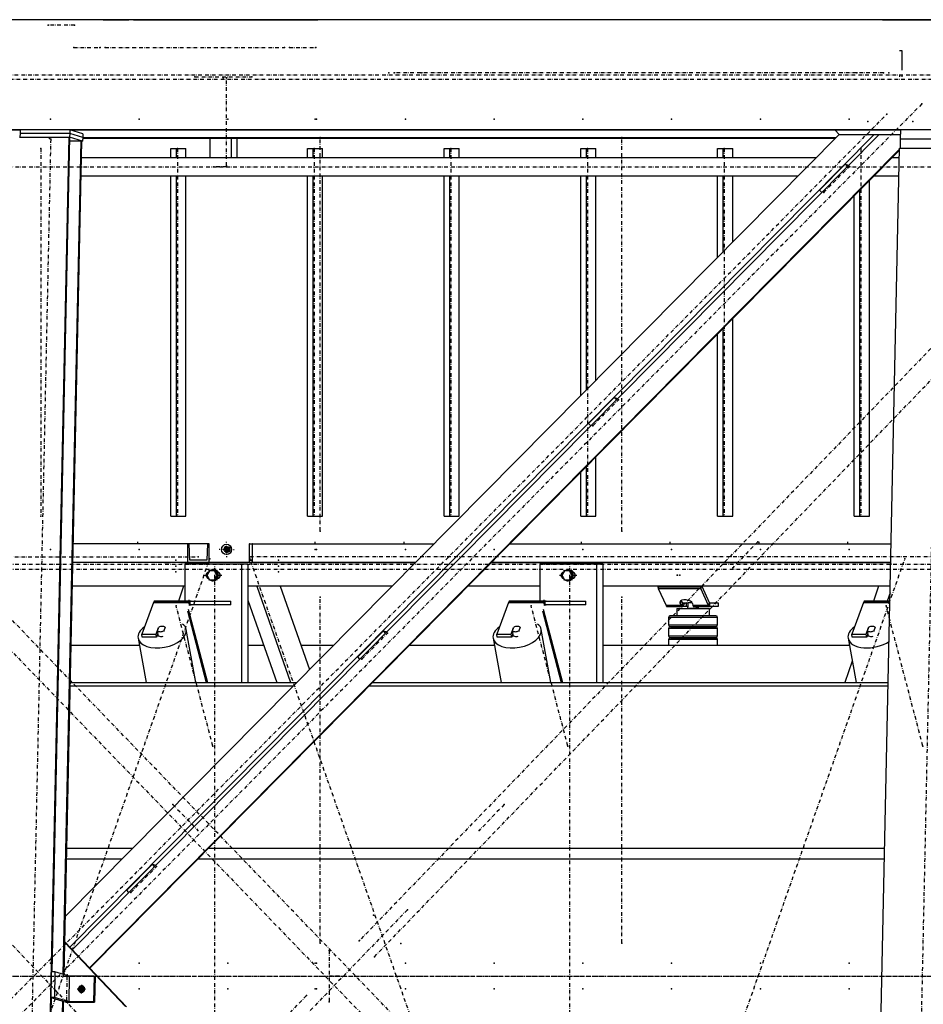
# Model space of a CAD drawing. Header units: millimetres. Extents: x 5305 to 84145, y 9066 to 76599.
# Tile 134 of 158: x 60741 to 63197, y 15626 to 18303. Entities that reach past the tile are written whole.
import ezdxf

# ---------------------------------------------------------------- set-up
doc = ezdxf.new("R2010")
doc.units = ezdxf.units.MM
doc.linetypes.add('DASHDOT', pattern=[8.5, 4, -2, 0.5, -2])
doc.linetypes.add('STRICHPUNKT2', pattern=[18.5, 10, -4, 0.5, -4])
for name, color, linetype in [('01', 1, 'Continuous'), ('Kante-Höft', 7, 'Continuous'), ('Mitte-Höft', 1, 'Continuous')]:
    doc.layers.add(name, color=color, linetype=linetype)

# ---------------------------------------------------------------- blocks, each defined once
blk = doc.blocks.new('Stahlbau DS')
at = {"layer": 'Kante-Höft'}
for p, q in [((57381.4, 2600.3), (45878.4, 2600.3)), ((51267.1, 2600.3), (49663.4, 2600.3)), ((51267.1, 2600.3), (49731.5, 2600.3)), ((51421.5, 2600.3), (51267.1, 2600.3)), ((51421.5, 2600.3), (51349.2, 2600.3)), ((51349.2, 2600.3), (51349.2, 2600.3)), ((51421.5, 2600.3), (51490.5, 2600.3)), ((51503.6, 2600.3), (51490.5, 2600.3)), ((51503.6, 2600.3), (51503.6, 2600.3)), ((51503.6, 2600.3), (51991.3, 2600.3)), ((51850, 2600.3), (51850, 2600.3)), ((51850, 2600.3), (52004.4, 2600.3)), ((51991.3, 2600.3), (51991.3, 2600.3)), ((52076.5, 2600.3), (52004.4, 2600.3)), ((53539.4, 2600.3), (52004.4, 2600.3)), ((52004.4, 2600.3), (52004.4, 2600.3)), ((52076.5, 2600.3), (52076.5, 2600.3)), ((53539.4, 2600.3), (52076.5, 2600.3)), ((53539.4, 2600.3), (53539.4, 2600.3)), ((53539.4, 2600.3), (53828.9, 2600.3)), ((53828.9, 2600.3), (53612, 2600.3)), ((53593.4, 2515.8), (53586.2, 2515.8)), ((53593.4, 2463.3), (53593.4, 2515.8)), ((53586.2, 2448.3), (53586.2, 2445.4)), ((53593.4, 2445.4), (53593.4, 2448.3)), ((57375, 2301.3), (45872, 2301.3)), ((51195.3, 2300.1), (48939.5, 2300.1)), ((51193.6, 2281.3), (51328.7, 2281.3)), ((51195.1, 2290.9), (51194.9, 2281.3)), ((51195.3, 2300.9), (51195.1, 2290.9)), ((51330.2, 2290.9), (51195.1, 2290.9)), ((51330.2, 2290.9), (51195.1, 2290.9)), ((51330.4, 2300.9), (51195.3, 2300.9)), ((51231.7, -2257.2), (51328.7, 2281.3)), ((51282.4, 12.1), (51330.9, 2280.6)), ((53421.5, 2288.5), (51318.4, 163.3)), ((51328.7, 2281.3), (51330.9, 2280.6)), ((51330.2, 2290.9), (51330, 2280.9)), ((51365.3, 2269.9), (51330, 2280.9)), ((51330.4, 2300.9), (51330.2, 2290.9)), ((51365.5, 2279.9), (51330.2, 2290.9)), ((51365.5, 2279.9), (51330.2, 2290.9)), ((51365.7, 2289.9), (51330.4, 2300.9)), ((53515.9, 2287.4), (51330.7, 79.2)), ((53588.6, 2300.1), (51332.8, 2300.1)), ((53529.5, 2287.4), (51337.4, 72.2)), ((51338.7, 2298.3), (51338.7, 2300.1)), ((51365.5, 2279.9), (51365.3, 2269.9)), ((51365.7, 2289.9), (51365.5, 2279.9)), ((53411.9, 2278.8), (51365.5, 2278.8)), ((53410.8, 2277.7), (51365.5, 2277.7)), ((51710.8, 2277.7), (51710.8, 2224.4)), ((51768.7, 2277.7), (51768.7, 2224.4)), ((51784.4, 2277.7), (51784.4, 2224.4)), ((53410.6, 2300.1), (53421.9, 2288.2)), ((53424.5, 2287.4), (53421.9, 2288.2)), ((53421.9, 2288.2), (53588.3, 2288.2)), ((53588.3, 2287.4), (53424.5, 2287.4)), ((53588, 2275.9), (53587.5, 2251.4)), ((53588.6, 2300.9), (53588, 2275.9)), ((53761.7, 2275.9), (53588, 2275.9)), ((53761.7, 2275.9), (53588, 2275.9)), ((53762.3, 2300.9), (53588.6, 2300.9)), ((51312.8, 4.9), (51361.2, 2271.2)), ((51315, 4.2), (51363.5, 2270.5)), ((51330.7, 2271.2), (51361.2, 2271.2)), ((51361.2, 2271.2), (51363.5, 2270.5)), ((51363.4, 2269.9), (51365.3, 2269.9)), ((51605.2, 2224.4), (51605.2, 2250.3)), ((51605.2, 2250.3), (51620.1, 2250.3)), ((51620.1, 2224.4), (51620.1, 2250.3)), ((51620.1, 2250.3), (51646.1, 2250.3)), ((51646.1, 2224.4), (51646.1, 2250.3)), ((51976.7, 2224.4), (51976.7, 2250.3)), ((51976.7, 2250.3), (51991.6, 2250.3)), ((51991.6, 2224.4), (51991.6, 2250.3)), ((51991.6, 2250.3), (52017.7, 2250.3)), ((52017.7, 2224.4), (52017.7, 2250.3)), ((52348.3, 2224.4), (52348.3, 2250.3)), ((52348.3, 2250.3), (52363.2, 2250.3)), ((52363.2, 2224.4), (52363.2, 2250.3)), ((52363.2, 2250.3), (52389.2, 2250.3)), ((52389.2, 2224.4), (52389.2, 2250.3)), ((52719.8, 2224.4), (52719.8, 2250.3)), ((52719.8, 2250.3), (52734.7, 2250.3)), ((52734.7, 2224.4), (52734.7, 2250.3)), ((52734.7, 2250.3), (52760.7, 2250.3)), ((52760.7, 2224.4), (52760.7, 2250.3)), ((53091.3, 2224.4), (53091.3, 2250.3)), ((53091.3, 2250.3), (53106.2, 2250.3)), ((53106.2, 2224.4), (53106.2, 2250.3)), ((53106.2, 2250.3), (53132.3, 2250.3)), ((53132.3, 2224.4), (53132.3, 2250.3)), ((53490.5, -2227.3), (53586.2, 2251.4)), ((53586.2, 2251.4), (53759.9, 2251.4)), ((53358.1, 2224.4), (51362.5, 2224.4)), ((53586.1, 2248), (51384.1, 22.8)), ((53586.1, 2245.5), (51385.3, 21.6)), ((53585.6, 2224.4), (53565.2, 2224.4)), ((53438.3, 2207.2), (53368.5, 2136.7)), ((53438.3, 2207.2), (53447.4, 2204.4)), ((53444.1, 2201), (53438.3, 2207.2)), ((51361.4, 2176.1), (53310.3, 2176.1)), ((51605.2, 1250.3), (51605.2, 2176.1)), ((51620.1, 1250.3), (51620.1, 2176.1)), ((51646.1, 1250.3), (51646.1, 2176.1)), ((51976.7, 1250.3), (51976.7, 2176.1)), ((51991.6, 1250.3), (51991.6, 2176.1)), ((52017.7, 1250.3), (52017.7, 2176.1)), ((52348.3, 1250.3), (52348.3, 2176.1)), ((52363.2, 1250.3), (52363.2, 2176.1)), ((52389.2, 1250.3), (52389.2, 2176.1)), ((52719.8, 1579.4), (52719.8, 2176.1)), ((52734.7, 1594.5), (52734.7, 2176.1)), ((52760.7, 1620.8), (52760.7, 2176.1)), ((53091.3, 1954.9), (53091.3, 2176.1)), ((53106.2, 1969.9), (53106.2, 2176.1)), ((53132.3, 1996.2), (53132.3, 2176.1)), ((53517.4, 2176.1), (53584.6, 2176.1)), ((53503.8, 1250.3), (53503.8, 2162.4)), ((53374.4, 2130.6), (53368.5, 2136.7)), ((53462.8, 1250.3), (53462.8, 2121)), ((53477.8, 1250.3), (53477.8, 2136.1)), ((53132.3, 1250.3), (53132.3, 1786.9)), ((53091.3, 1250.3), (53091.3, 1745.6)), ((53106.2, 1250.3), (53106.2, 1760.6)), ((52810.6, 1572.9), (52740.8, 1502.4)), ((52810.6, 1572.9), (52819.7, 1570.1)), ((52816.4, 1566.7), (52810.6, 1572.9)), ((52746.7, 1496.3), (52740.8, 1502.4)), ((52760.7, 1250.3), (52760.7, 1411.5)), ((52719.8, 1250.3), (52719.8, 1370.1)), ((52734.7, 1250.3), (52734.7, 1385.2)), ((51605.2, 1250.3), (51620.1, 1250.3)), ((51620.1, 1250.3), (51646.1, 1250.3)), ((51976.7, 1250.3), (51991.6, 1250.3)), ((51991.6, 1250.3), (52017.7, 1250.3)), ((52348.3, 1250.3), (52363.2, 1250.3)), ((52363.2, 1250.3), (52389.2, 1250.3)), ((52719.8, 1250.3), (52734.7, 1250.3)), ((52734.7, 1250.3), (52760.7, 1250.3)), ((53091.3, 1250.3), (53106.2, 1250.3)), ((53106.2, 1250.3), (53132.3, 1250.3)), ((53462.8, 1250.3), (53477.8, 1250.3)), ((53477.8, 1250.3), (53503.8, 1250.3)), ((51650.7, 1175), (51340, 1175)), ((51650.7, 1175), (51340, 1175)), ((51650.7, 1175), (51650.7, 1125)), ((51655, 1175), (51650.7, 1175)), ((51704.6, 1175), (51655, 1175)), ((51657.1, 1131), (51655, 1175)), ((51704.6, 1175), (51702.6, 1131)), ((51709, 1175), (51704.6, 1175)), ((51709, 1125), (51709, 1175)), ((51756.2, 1160.3), (51745.2, 1160.3)), ((51747.5, 1160.3), (51764.9, 1160.3)), ((51756.2, 1160.3), (51753.9, 1169.3)), ((51756.2, 1160.3), (51753.9, 1151.3)), ((51754, 1160.3), (51764.3, 1160.3)), ((51754, 1160.3), (51764.3, 1160.3)), ((51756, 1160.3), (51764.3, 1160.3)), ((51756.2, 1151.3), (51756.2, 1169.3)), ((51756.2, 1160.3), (51762.6, 1160.3)), ((51761.2, 1154.6), (51761.2, 1165.9)), ((51761.5, 1154.8), (51761.5, 1165.7)), ((51818, 1175), (51818, 1125)), ((51818.7, 1175), (51818, 1175)), ((51819, 1131), (51818.7, 1175)), ((51818.7, 1175), (51826.5, 1175)), ((51826.5, 1175), (51826.2, 1131)), ((51827.2, 1175), (51826.5, 1175)), ((51827.2, 1175), (52319.6, 1175)), ((51827.2, 1125), (51827.2, 1175)), ((51827.2, 1175), (52319.6, 1175)), ((52526.7, 1175), (53563.2, 1175)), ((52526.7, 1175), (53563.2, 1175)), ((52270.1, 1125), (51339, 1125)), ((51650.7, 1125), (51339, 1125)), ((51603.6, 1125), (51585.6, 1125)), ((51585.6, 1125), (51603.6, 1125)), ((51586.6, 1125), (51602.6, 1125)), ((51587.8, 1125), (51587.8, 1125)), ((51587.8, 1125), (51601.3, 1125)), ((51601.3, 1125), (51601.3, 1125)), ((51652.3, 1125), (51634.3, 1125)), ((51634.3, 1125), (51652.3, 1125)), ((51635.3, 1125), (51651.3, 1125)), ((51636.5, 1125), (51636.5, 1125)), ((51636.5, 1125), (51650.1, 1125)), ((51650.1, 1125), (51650.1, 1125)), ((51650.7, 1125), (51709, 1125)), ((51702.6, 1131), (51657.1, 1131)), ((51702.6, 1131), (51657.1, 1131)), ((51818, 1125), (51827.2, 1125)), ((51826.2, 1131), (51819, 1131)), ((51819, 1131), (51826.2, 1131)), ((51827.2, 1125), (52270.1, 1125)), ((51876.4, 1125), (51858.4, 1125)), ((51858.4, 1125), (51876.4, 1125)), ((51858.4, 1125), (51858.4, 1125)), ((51859.4, 1125), (51859.4, 1125)), ((51859.4, 1125), (51875.4, 1125)), ((51860.6, 1125), (51860.6, 1125)), ((51860.6, 1125), (51874.2, 1125)), ((51874.2, 1125), (51874.2, 1125)), ((51875.4, 1125), (51875.4, 1125)), ((51876.4, 1125), (51876.4, 1125)), ((51936.1, 1125), (51918.1, 1125)), ((51918.1, 1125), (51936.1, 1125)), ((51918.1, 1125), (51918.1, 1125)), ((51919.1, 1125), (51919.1, 1125)), ((51919.1, 1125), (51935.1, 1125)), ((51920.4, 1125), (51920.4, 1125)), ((51920.4, 1125), (51933.9, 1125)), ((51933.9, 1125), (51933.9, 1125)), ((51935.1, 1125), (51935.1, 1125)), ((51936.1, 1125), (51936.1, 1125)), ((53562.1, 1125), (52477.2, 1125)), ((52477.2, 1125), (53562.1, 1125)), ((51797.3, 1120), (51642.9, 1120)), ((51642.9, 1120), (51642.9, 1020)), ((51668.8, 1120), (51658.2, 1120)), ((51710, 1102), (51703.3, 1090)), ((51723.4, 1102), (51710, 1102)), ((51720.1, 1105), (51719.3, 1105)), ((51726, 1102), (51723.4, 1102)), ((51730.1, 1090), (51723.4, 1102)), ((51732.7, 1090), (51726, 1102)), ((51734.7, 1098), (51732.3, 1098)), ((51797.3, 1120), (51797.3, 798.7)), ((51814.3, 1120), (51797.3, 1120)), ((51814.3, 1120), (51814.3, 798.7)), ((52762.3, 1120), (52607.9, 1120)), ((52607.9, 1120), (52607.9, 1020)), ((52633.8, 1120), (52623.2, 1120)), ((52675, 1102), (52668.3, 1090)), ((52688.4, 1102), (52675, 1102)), ((52685.1, 1105), (52684.3, 1105)), ((52691, 1102), (52688.4, 1102)), ((52695.1, 1090), (52688.4, 1102)), ((52697.7, 1090), (52691, 1102)), ((52699.7, 1098), (52697.3, 1098)), ((52762.3, 1120), (52762.3, 798.7)), ((52779.3, 1120), (52762.3, 1120)), ((52779.3, 1120), (52779.3, 798.7)), ((51703.3, 1090), (51710, 1078)), ((51710, 1078), (51723.4, 1078)), ((51719.3, 1075), (51720.1, 1075)), ((51723.4, 1078), (51730.1, 1090)), ((51726, 1078), (51723.4, 1078)), ((51726, 1078), (51732.7, 1090)), ((51732.7, 1090), (51730.1, 1090)), ((51732.3, 1082), (51734.7, 1082)), ((52668.3, 1090), (52675, 1078)), ((52675, 1078), (52688.4, 1078)), ((52684.3, 1075), (52685.1, 1075)), ((52688.4, 1078), (52695.1, 1090)), ((52691, 1078), (52688.4, 1078)), ((52691, 1078), (52697.7, 1090)), ((52697.7, 1090), (52695.1, 1090)), ((52697.3, 1082), (52699.7, 1082)), ((51642.9, 1060), (51337.6, 1060)), ((51639.7, 1060), (51337.6, 1060)), ((51639.7, 1060), (51625.7, 1020)), ((52205.8, 1060), (51814.3, 1060)), ((51838.9, 1060), (51930.7, 798.7)), ((51902.7, 1060), (51982.1, 834)), ((52205.8, 1060), (51902.7, 1060)), ((52607.9, 1060), (52412.9, 1060)), ((52607.9, 1060), (52412.9, 1060)), ((53560.7, 1060), (52779.3, 1060)), ((53528.9, 1060), (52779.3, 1060)), ((53044.8, 1057.4), (52929, 1057.4)), ((52930.1, 1054.2), (53045.9, 1054.2)), ((52930.1, 1054.2), (53045.9, 1054.2)), ((52930.1, 1054.2), (52930.1, 1054.2)), ((52930.1, 1054.2), (52951.2, 1007.7)), ((53045.9, 1054.2), (53046.7, 1060)), ((53046.7, 1060), (53045.9, 1054.2)), ((53067, 1007.7), (53045.9, 1054.2)), ((53048.5, 1060), (53068.3, 1016.3)), ((53528.9, 1060), (53514.8, 1020)), ((51558.9, 1017.9), (51655.4, 1017.9)), ((51559.6, 1019.1), (51656.1, 1019.1)), ((51560.4, 1019.8), (51656.9, 1019.8)), ((51657.7, 1020), (51561.2, 1020)), ((51657.7, 1020), (51561.2, 1020)), ((51660.5, 1020), (51648.5, 1020)), ((51657.7, 1010), (51657.7, 1020)), ((51657.7, 1010), (51657.7, 1020)), ((51657.7, 1020), (51768.3, 1020)), ((51768.3, 1010), (51768.3, 1020)), ((51814.3, 1022.3), (51892.8, 798.7)), ((52523.9, 1017.9), (52620.4, 1017.9)), ((52524.6, 1019.1), (52621.1, 1019.1)), ((52525.4, 1019.8), (52621.9, 1019.8)), ((52622.7, 1020), (52526.2, 1020)), ((52622.7, 1020), (52526.2, 1020)), ((52526.2, 1020), (52526.2, 1020)), ((52625.6, 1020), (52613.6, 1020)), ((52622.7, 1010), (52622.7, 1020)), ((52622.7, 1010), (52622.7, 1020)), ((52622.7, 1020), (52733.4, 1020)), ((52733.4, 1010), (52733.4, 1020)), ((52991, 1020.6), (52989.9, 1013.2)), ((52991.8, 1021.1), (52995.4, 1016.3)), ((53488.9, 1017.9), (53559.8, 1017.9)), ((53489.6, 1019.1), (53559.9, 1019.1)), ((53490.4, 1019.8), (53559.9, 1019.8)), ((53559.9, 1020), (53491.2, 1020)), ((53559.9, 1020), (53491.2, 1020)), ((53560.3, 1041.8), (53552.7, 1020)), ((51558.2, 1016.4), (51526, 930.3)), ((51558.2, 1016.4), (51654.7, 1016.4)), ((51558.2, 1016.4), (51654.7, 1016.4)), ((51650.4, 992.9), (51701.4, 798.7)), ((51652.2, 997.5), (51704.3, 798.7)), ((51656.2, 1008.2), (51654.7, 1016.4)), ((51768.3, 1010), (51657.7, 1010)), ((51657.7, 1010), (51657.7, 1010)), ((51657.7, 1010), (51660.5, 1010)), ((52523.2, 1016.4), (52491, 930.3)), ((52523.2, 1016.4), (52619.7, 1016.4)), ((52523.2, 1016.4), (52619.7, 1016.4)), ((52615.5, 992.9), (52666.4, 798.7)), ((52617.2, 997.5), (52669.3, 798.7)), ((52621.2, 1008.2), (52619.7, 1016.4)), ((52733.4, 1010), (52622.7, 1010)), ((52622.7, 1010), (52625.6, 1010)), ((52994.1, 1007.7), (52951.2, 1007.7)), ((52994.1, 1007.7), (52951.2, 1007.7)), ((52995, 1006.5), (52951.8, 1006.5)), ((52995.9, 1005.7), (52952.5, 1005.7)), ((52996.3, 1005.2), (52953.1, 1005.2)), ((52953.8, 1005), (52997.2, 1005)), ((52953.8, 1005), (52996.3, 1005)), ((52953.8, 1005), (52953.8, 1005)), ((52980.2, 1000), (53069.2, 1000)), ((52980.2, 1000), (52980.2, 980)), ((52994.1, 1007.7), (52989.9, 1013.2)), ((52995.4, 1016.3), (52994.1, 1007.7)), ((52995.4, 1016.3), (52994.1, 1007.7)), ((52995.4, 1016.3), (52995, 1006.5)), ((52996, 1015.8), (52995, 1006.5)), ((52995.9, 1005.7), (52996, 1015.8)), ((52995.9, 1005.7), (52996.3, 1012.3)), ((52996.3, 1015), (53005.7, 1015)), ((52996.3, 1005), (52996.3, 1015)), ((53005.7, 1005), (52996.3, 1005)), ((52996.5, 1015), (52996.5, 1015.3)), ((52997.2, 1015), (52997.2, 1015)), ((53005.7, 1015), (53011.4, 1015)), ((53005.7, 1015), (53005.7, 1005)), ((53011.4, 1005), (53005.7, 1005)), ((53009.7, 1004), (53011.4, 1004)), ((53009.7, 1004), (53009.7, 1000)), ((53039.7, 1000), (53009.7, 1000)), ((53011.4, 1004), (53011.4, 1016)), ((53011.4, 1016), (53022, 1016)), ((53023.3, 1013.2), (53024.1, 1007.7)), ((53067, 1007.7), (53024.1, 1007.7)), ((53067, 1007.7), (53024.1, 1007.7)), ((53067.6, 1006.5), (53024.5, 1006.5)), ((53068.3, 1005.7), (53024.9, 1005.7)), ((53025.4, 1005.3), (53025.4, 1005)), ((53025.4, 1005), (53026.2, 1005)), ((53068.9, 1005.2), (53025.6, 1005.2)), ((53026.2, 1005), (53069.6, 1005)), ((53026.2, 1005), (53026.2, 1005)), ((53026.2, 1005), (53069.6, 1005)), ((53032.6, 1005), (53032.6, 1004)), ((53032.6, 1004), (53039.7, 1004)), ((53032.6, 1004), (53038, 1004)), ((53038, 1004), (53038, 1005)), ((53038.6, 1005), (53038, 1005)), ((53039.7, 1000), (53039.7, 1004)), ((53068.3, 1016.3), (53067, 1007.7)), ((53068.3, 1016.3), (53067, 1007.7)), ((53069.2, 980), (53069.2, 1000)), ((53069.6, 1015), (53069.6, 1005)), ((53069.6, 1015), (53069.6, 1015)), ((53069.6, 1015), (53092.8, 1015)), ((53069.6, 1005), (53069.6, 1015)), ((53092.8, 1005), (53069.6, 1005)), ((53092.8, 1015), (53092.8, 1005)), ((53488.2, 1016.4), (53456, 930.3)), ((53488.2, 1016.4), (53559.8, 1016.4)), ((53488.2, 1016.4), (53559.8, 1016.4)), ((53007.4, 975), (52958.2, 975)), ((52958.2, 975), (52958.2, 955)), ((53008.6, 980), (52963.2, 980)), ((53088.9, 975), (53007.4, 975)), ((53084, 980), (53008.6, 980)), ((53086.2, 980), (53084, 980)), ((53091.2, 975), (53088.9, 975)), ((53091.2, 955), (53091.2, 975)), ((51565, 930.3), (51571.7, 948)), ((51568.5, 938.8), (51572.2, 948.7)), ((51570.3, 929), (51568.5, 938.8)), ((51571.8, 947.6), (51571.7, 948)), ((51589.6, 948.7), (51585.8, 938.8)), ((51585.8, 938.8), (51586.1, 937.5)), ((51673.2, 798.7), (51646.8, 942.7)), ((52182.9, 938.6), (52113.1, 868.1)), ((52182.9, 938.6), (52192, 935.8)), ((52188.7, 932.4), (52182.9, 938.6)), ((52530.1, 930.3), (52536.7, 948)), ((52533.5, 938.8), (52537.2, 948.7)), ((52535.3, 929), (52533.5, 938.8)), ((52536.8, 947.6), (52536.7, 948)), ((52554.6, 948.7), (52550.8, 938.8)), ((52550.8, 938.8), (52551.1, 937.5)), ((52638.3, 798.7), (52611.8, 942.7)), ((52958.2, 955), (53007.1, 955)), ((53007.4, 945), (52958.2, 945)), ((52958.2, 945), (52958.2, 925)), ((52963.2, 950), (53008.5, 950)), ((53008.6, 950), (52963.2, 950)), ((53007.1, 955), (53088.9, 955)), ((53088.9, 945), (53007.4, 945)), ((53008.5, 950), (53084, 950)), ((53084, 950), (53008.6, 950)), ((53084, 950), (53086.2, 950)), ((53086.2, 950), (53084, 950)), ((53088.9, 955), (53091.2, 955)), ((53091.2, 945), (53088.9, 945)), ((53091.2, 925), (53091.2, 945)), ((53495.1, 930.3), (53501.7, 948)), ((53498.5, 938.8), (53502.2, 948.7)), ((53500.3, 929), (53498.5, 938.8)), ((53501.8, 947.6), (53501.7, 948)), ((53519.6, 948.7), (53515.9, 938.8)), ((53515.9, 938.8), (53516.1, 937.5)), ((51516, 918.7), (51538, 798.7)), ((51527.5, 922.1), (51526, 930.3)), ((51526, 930.3), (51565, 930.3)), ((51566.5, 922.1), (51527.5, 922.1)), ((51566.5, 922.1), (51565, 930.3)), ((51569.9, 931.1), (51566.5, 922.1)), ((51569, 928.8), (51569.1, 928.4)), ((52481, 918.7), (52503, 798.7)), ((52492.5, 922.1), (52491, 930.3)), ((52491, 930.3), (52530.1, 930.3)), ((52531.6, 922.1), (52492.5, 922.1)), ((52531.6, 922.1), (52530.1, 930.3)), ((52534.9, 931.1), (52531.6, 922.1)), ((52534.1, 928.8), (52534.1, 928.4)), ((52958.2, 925), (53007.1, 925)), ((53007.4, 915), (52958.2, 915)), ((52958.2, 915), (52958.2, 900)), ((52963.2, 920), (53008.5, 920)), ((53008.6, 920), (52963.2, 920)), ((53007.1, 925), (53088.9, 925)), ((53088.9, 915), (53007.4, 915)), ((53008.5, 920), (53084, 920)), ((53084, 920), (53008.6, 920)), ((53084, 920), (53086.2, 920)), ((53086.2, 920), (53084, 920)), ((53088.9, 925), (53091.2, 925)), ((53091.2, 915), (53088.9, 915)), ((53091.2, 900), (53091.2, 915)), ((53446, 918.7), (53468.1, 798.7)), ((53457.5, 922.1), (53456, 930.3)), ((53456, 930.3), (53495.1, 930.3)), ((53496.6, 922.1), (53457.5, 922.1)), ((53496.6, 922.1), (53495.1, 930.3)), ((53499.9, 931.1), (53496.6, 922.1)), ((53499.1, 928.8), (53499.2, 928.4)), ((51334.2, 900), (51519.4, 900)), ((51814.3, 900), (51857.3, 900)), ((51958.9, 900), (52047.4, 900)), ((52254.5, 900), (52484.4, 900)), ((52779.3, 900), (53449.5, 900)), ((52119, 862), (52113.1, 868.1)), ((53457.4, 856.6), (53437.1, 798.7)), ((51331.8, 789.5), (51938.1, 789.5)), ((51332, 798.7), (51947.2, 798.7)), ((52145.2, 789.5), (53555, 789.5)), ((52154.3, 798.7), (53555.2, 798.7)), ((51322.4, 347.9), (51501.1, 347.9)), ((51708.2, 347.9), (53545.5, 347.9)), ((51321.7, 319.2), (51472.7, 319.2)), ((51555.2, 304.3), (51485.5, 233.8)), ((51555.2, 304.3), (51564.3, 301.5)), ((51561, 298.2), (51555.2, 304.3)), ((51679.8, 319.2), (53544.9, 319.2)), ((51491.3, 227.7), (51485.5, 233.8)), ((51484.2, -82.9), (51316.9, 93.8)), ((51481.6, -82.1), (51316.9, 91.9)), ((51280.2, 12.1), (51278.7, -57.7)), ((51289.8, 12.1), (51280.2, 12.1)), ((51289.8, 12.1), (51288.4, -57.7)), ((51329, -0.1), (51289.8, 12.1)), ((51329, -0.1), (51327.6, -69.9)), ((51396.6, -0.1), (51329, -0.1)), ((51362.1, -23), (51361.6, -46.9)), ((51396.6, -0.1), (51395.1, -69.9)), ((51399.2, -1), (51396.6, -0.1)), ((51399.2, -1), (51397.7, -70.7)), ((51373.4, -34.9), (51350.2, -34.9)), ((51370.5, -37.1), (51358.9, -37.1)), ((51370.4, -37.2), (51358.9, -37.2)), ((51361.6, -34.9), (51370.3, -37.6)), ((51369, -29.5), (51368.8, -40.6)), ((51369.3, -29.9), (51369.1, -40.2)), ((51233.9, -2257.9), (51280.9, -58.4)), ((51264.2, -2267.3), (51311.2, -67.8)), ((51266.4, -2268), (51313.5, -68.5)), ((51288.4, -57.7), (51278.7, -57.7)), ((51278.7, -57.7), (51320.5, -70.7)), ((51327.6, -69.9), (51288.4, -57.7)), ((51320.5, -70.7), (51397.7, -70.7)), ((51395.1, -69.9), (51327.6, -69.9)), ((51397.7, -70.7), (51395.1, -69.9))]:
    blk.add_line(p, q, dxfattribs=at)
for centre, start, end in [((52963.2, 975), 89.9999, 180), ((53086.2, 975), 360, 90), ((52963.2, 955), 180, 269.9999), ((52963.2, 945), 89.9999, 180), ((53086.2, 955), 270, 0), ((53086.2, 945), 360, 90), ((52963.2, 925), 180, 269.9999), ((52963.2, 915), 89.9999, 180), ((53086.2, 925), 270, 0), ((53086.2, 915), 360, 90)]:
    blk.add_arc(centre, 5, start, end, dxfattribs=at)
for centre, major_axis in [((51756.5, 1160.3), (0, -14)), ((51758.1, 1160.3), (0, -8))]:
    blk.add_ellipse(centre, major_axis=major_axis, ratio=0.965016, dxfattribs=at)
for centre, major_axis, ratio, start_param, end_param in [((51758.1, 1160.3), (0, -6.5), 0.965016, 3.141593, 6.283185), ((51760.3, 1160.3), (0, -6.5), 0.965016, 3.320187, 6.104591), ((51758.1, 1160.3), (0, -6.5), 0.965016, 0, 3.141593), ((51709.5, 1090), (0, -9), 0.965016, 3.363045, 6.061733), ((51711.4, 1090), (0, -9), 0.965016, 3.699377, 5.725401), ((51719.3, 1090), (0, -15), 0.965016, 3.893998, 4.483582), ((51719.3, 1090), (0, -15), 0.965016, 3.141593, 3.785094), ((51719.3, 1090), (0, -15), 0.965016, 0, 3.141593), ((51720.1, 1090), (0, -15), 0.965016, 0, 3.141593), ((51730.7, 1090), (0, -9), 0.965016, 0.116424, 3.025168), ((51737.1, 1090), (0, -9), 0.965016, 3.520608, 3.617475), ((52674.5, 1090), (0, -9), 0.965016, 3.363045, 6.061733), ((52676.5, 1090), (0, -9), 0.965016, 3.699377, 5.725401), ((52684.3, 1090), (0, -15), 0.965016, 3.893998, 4.483582), ((52684.3, 1090), (0, -15), 0.965016, 3.141593, 3.785094), ((52684.3, 1090), (0, -15), 0.965016, 0, 3.141593), ((52685.1, 1090), (0, -15), 0.965016, 0, 3.141593), ((52695.7, 1090), (0, -9), 0.965016, 0.116424, 3.025168), ((52702.1, 1090), (0, -9), 0.965016, 3.520608, 3.617475), ((51719.3, 1090), (0, -15), 0.965016, 4.941196, 5.53078), ((51719.3, 1090), (0, -15), 0.965016, 5.639684, 6.283185), ((51737.1, 1090), (0, -9), 0.965016, 5.807303, 5.90417), ((52684.3, 1090), (0, -15), 0.965016, 4.941196, 5.53078), ((52684.3, 1090), (0, -15), 0.965016, 5.639684, 6.283185), ((52702.1, 1090), (0, -9), 0.965016, 5.807303, 5.90417), ((52932.7, 1071.5), (0, -20), 0.262189, 5.327869, 5.497787), ((52932.7, 1071.5), (0, -20), 0.262189, 5.497787, 5.759587), ((53048.5, 1071.5), (0, -20), 0.262189, 5.327869, 5.497787), ((53048.5, 1071.5), (0, -20), 0.262189, 5.497787, 5.759587), ((51561.2, 1000), (0, -20), 0.262189, 3.599742, 3.752458), ((51561.2, 1000), (0, -20), 0.262189, 3.447025, 3.599742), ((51561.2, 1000), (0, -20), 0.262189, 3.294309, 3.447025), ((51561.2, 1000), (0, -20), 0.262189, 3.141593, 3.294309), ((51657.7, 1000), (0, -20), 0.262189, 3.599742, 3.752458), ((51657.7, 1000), (0, -20), 0.262189, 3.447025, 3.599742), ((51657.7, 1000), (0, -20), 0.262189, 3.294309, 3.447025), ((51657.7, 1000), (0, -20), 0.262189, 3.141593, 3.294309), ((52526.2, 1000), (0, -20), 0.262189, 3.599742, 3.752458), ((52526.2, 1000), (0, -20), 0.262189, 3.447025, 3.599742), ((52526.2, 1000), (0, -20), 0.262189, 3.294309, 3.447025), ((52526.2, 1000), (0, -20), 0.262189, 3.141593, 3.294309), ((52622.7, 1000), (0, -20), 0.262189, 3.599742, 3.752458), ((52622.7, 1000), (0, -20), 0.262189, 3.447025, 3.599742), ((52622.7, 1000), (0, -20), 0.262189, 3.294309, 3.447025), ((52622.7, 1000), (0, -20), 0.262189, 3.141593, 3.294309), ((53006, 1014.6), (17.3, -2.6), 0.482508, 3.141593, 3.599604), ((53006, 1014.6), (17.3, -2.6), 0.482508, 0.14999, 3.141593), ((53491.2, 1000), (0, -20), 0.262189, 3.599742, 3.752458), ((53491.2, 1000), (0, -20), 0.262189, 3.447025, 3.599742), ((53491.2, 1000), (0, -20), 0.262189, 3.294309, 3.447025), ((53491.2, 1000), (0, -20), 0.262189, 3.141593, 3.294309), ((51657.7, 1000), (0, -10), 0.262189, 3.599742, 3.752458), ((51657.7, 1000), (0, -10), 0.262189, 3.447025, 3.599742), ((51657.7, 1000), (0, -10), 0.262189, 3.294309, 3.447025), ((51657.7, 1000), (0, -10), 0.262189, 3.141593, 3.294309), ((52622.7, 1000), (0, -10), 0.262189, 3.599742, 3.752458), ((52622.7, 1000), (0, -10), 0.262189, 3.447025, 3.599742), ((52622.7, 1000), (0, -10), 0.262189, 3.294309, 3.447025), ((52622.7, 1000), (0, -10), 0.262189, 3.141593, 3.294309), ((52953.8, 1025), (0, -20), 0.262189, 5.759587, 5.890486), ((52953.8, 1025), (0, -20), 0.262189, 5.890486, 6.021386), ((52953.8, 1025), (0, -20), 0.262189, 6.021386, 6.152286), ((52953.8, 1025), (0, -20), 0.262189, 6.152286, 6.283185), ((52996.7, 1025), (1.1, -20), 0.345824, 5.740402, 5.871302), ((52997, 1025), (0.9, -20), 0.35185, 5.875477, 6.006377), ((52997, 1025), (0.93, -9.99), 0.439583, 5.718817, 5.849717), ((52997.2, 1025), (0, -20), 0.262189, 6.021386, 6.112184), ((52997.2, 1025), (0.63, -10), 0.449404, 5.862004, 5.992904), ((52997.2, 1025), (0, -10), 0.262189, 6.021386, 6.152286), ((52997.2, 1025), (0, -10), 0.262189, 6.152286, 6.28244), ((52997.2, 1025), (0, -20), 0.262189, 6.282659, 6.283185), ((53026.8, 1025), (-1, -20), 0.177181, 5.768519, 5.899418), ((53026.2, 1025), (-0.5, -20), 0.167752, 5.894849, 6.025749), ((53026.2, 1025), (0, -20), 0.262189, 6.021386, 6.152286), ((53026.2, 1025), (0, -20), 0.262189, 6.152286, 6.283185), ((53069.6, 1025), (0, -20), 0.262189, 5.759587, 5.890486), ((53069.6, 1025), (0, -20), 0.262189, 5.890486, 6.021386), ((53069.6, 1025), (0, -10), 0.262189, 5.759587, 5.890486), ((53069.6, 1025), (0, -20), 0.262189, 6.021386, 6.152286), ((53069.6, 1025), (0, -10), 0.262189, 5.890486, 6.021386), ((53069.6, 1025), (0, -20), 0.262189, 6.152286, 6.283185), ((53069.6, 1025), (0, -10), 0.262189, 6.021386, 6.152286), ((53069.6, 1025), (0, -10), 0.262189, 6.152286, 6.283185), ((51581.4, 930.7), (65.4, 12), 0.553511, 2.290239, 3.141593), ((51581.4, 930.7), (65.4, 12), 0.553511, 3.141593, 6.283185), ((51579, 943.8), (12.3, 2.3), 0.553511, 3.588327, 5.195932), ((51578.9, 942.9), (12.8, 2.3), 0.553511, 2.041029, 2.069985), ((51579, 943.8), (12.3, 2.3), 0.553511, 0.446735, 2.054339), ((51581.4, 930.7), (65.4, 12), 0.553511, 0, 0.457145), ((52546.4, 930.7), (65.4, 12), 0.553511, 2.290239, 3.141593), ((52546.4, 930.7), (65.4, 12), 0.553511, 3.141593, 6.283185), ((52544, 943.8), (12.3, 2.3), 0.553511, 3.588327, 5.195932), ((52543.9, 942.9), (12.8, 2.3), 0.553511, 2.041029, 2.069985), ((52544, 943.8), (12.3, 2.3), 0.553511, 0.446735, 2.054339), ((52546.4, 930.7), (65.4, 12), 0.553511, 0, 0.457145), ((53511.4, 930.7), (65.4, 12), 0.553511, 2.290239, 3.141593), ((53509, 943.8), (12.3, 2.3), 0.553511, 3.588327, 5.195932), ((53509, 942.9), (12.8, 2.3), 0.553511, 2.041029, 2.069985), ((53509, 943.8), (12.3, 2.3), 0.553511, 0.446735, 2.054339), ((51581.4, 930.7), (12.3, 2.3), 0.553511, 3.141593, 4.862304), ((51580.8, 933.9), (12.3, 2.3), 0.553511, 3.436527, 3.588327), ((52546.4, 930.7), (12.3, 2.3), 0.553511, 3.141593, 4.862304), ((52545.8, 933.9), (12.3, 2.3), 0.553511, 3.436527, 3.588327), ((53511.4, 930.7), (65.4, 12), 0.553511, 3.141593, 5.38779), ((53511.4, 930.7), (12.3, 2.3), 0.553511, 3.141593, 4.862304), ((53510.8, 933.9), (12.3, 2.3), 0.553511, 3.436527, 3.588327), ((51362.1, -35), (-2.67, -8.59), 0.961825, 3.141593, 6.283185), ((51364.7, -35.8), (-2.67, -8.59), 0.961825, 3.300329, 6.124449), ((51364.9, -35.9), (-2.67, -8.59), 0.961825, 3.316359, 6.108419), ((51362.1, -35), (-2.67, -8.59), 0.961825, 6.283185, 9.424778), ((51367.6, -36.7), (-2.67, -8.59), 0.961825, 3.479961, 5.944817)]:
    blk.add_ellipse(centre, major_axis=major_axis, ratio=ratio, start_param=start_param, end_param=end_param, dxfattribs=at)
for p in [(51271.4, 2585.3), (51343.5, 2585.3), (51341, 2524.3), (51413.3, 2524.3), (51426.4, 2524.3), (51426.4, 2524.3), (51914.1, 2524.3), (51914.1, 2524.3), (51927.2, 2524.3), (51999.3, 2524.3), (51670.4, 2445.3), (51747.6, 2442.3), (51756.8, 2442.3), (51824.8, 2445.3), (52197.4, 2455.8), (52212.2, 2455.8), (52285.1, 2455.8), (53469.5, 2455.8), (53542.4, 2455.8), (53557.2, 2455.8), (53646.8, 2371.8), (51277.7, 2330.3), (51277.7, 2330.3), (51518.9, 2330.3), (51518.9, 2330.3), (51760.2, 2330.3), (51760.2, 2330.3), (51997.7, 2330.3), (52001.4, 2330.3), (52001.4, 2330.3), (52242.7, 2330.3), (52242.7, 2330.3), (52483.9, 2330.3), (52483.9, 2330.3), (52725.2, 2330.3), (52725.2, 2330.3), (52966.4, 2330.3), (52966.4, 2330.3), (53207.7, 2330.3), (53207.7, 2330.3), (53448.9, 2330.3), (53448.9, 2330.3), (53551, 2343.2), (53499.3, 2323.3), (53622.1, 2323.3), (51275.5, 2276.9), (51278.5, 2275.9), (52011.1, 2280.3), (52831.4, 2280.3), (51251.7, 2250.3), (51623.2, 2250.3), (51994.7, 2250.3), (52366.3, 2250.3), (52737.8, 2250.3), (53109.3, 2250.3), (53480.9, 2250.3), (51721.9, 2200.3), (51756.5, 2200.3), (51756.8, 2203.3), (53449.5, 2201.2), (53379.7, 2130.8), (52821.8, 1566.9), (52752, 1496.5), (51251.7, 1250.3), (51623.2, 1250.3), (51994.7, 1250.3), (52366.3, 1250.3), (52737.8, 1250.3), (53109.3, 1250.3), (53480.9, 1250.3), (52011.1, 1210.3), (52831.4, 1210.3), (53200.5, 1181.1), (51277.7, 1160.3), (51277.7, 1160.3), (51518.9, 1160.3), (51518.9, 1160.3), (51760.2, 1160.3), (51760.2, 1160.3), (51997.7, 1160.3), (52001.4, 1160.3), (52001.4, 1160.3), (52242.7, 1160.3), (52242.7, 1160.3), (52483.9, 1160.3), (52483.9, 1160.3), (52725.2, 1160.3), (52725.2, 1160.3), (52966.4, 1160.3), (52966.4, 1160.3), (53207.7, 1160.3), (53207.7, 1160.3), (53448.9, 1160.3), (53448.9, 1160.3), (51618.9, 1131), (51679.8, 1140.5), (51711, 1134.4), (51820.1, 1134.4), (51822.6, 1140.5), (51897.3, 1131), (53600.2, 1134.4), (51618.9, 1114.5), (51618.9, 1099.7), (51724.9, 1120), (51897.3, 1114.5), (51897.3, 1099.7), (52689.9, 1120), (53132.3, 1110.4), (52981.1, 1090), (52982.3, 1090), (52988.8, 1090), (52988.8, 1090), (52011.1, 1030.3), (52831.4, 1030.3), (51619.2, 1007.2), (52584.2, 1007.2), (53549.3, 1007.2), (52194.1, 932.7), (52124.3, 862.2), (51719.3, 625.3), (52684.4, 625.3), (53649.4, 625.3), (51610.6, 467), (52511.3, 467), (51678.8, 396.2), (52443.1, 396.2), (51566.4, 298.4), (51496.6, 227.9), (52155.7, 166.4), (52248, 180.6), (52011.1, 90.3), (52117, 96), (52230.7, 88.7), (52831.4, 90.3), (52035.5, 70.3), (51277.7, 35.3), (51277.7, 35.3), (51518.9, 35.3), (51518.9, 35.3), (51760.2, 35.3), (51760.2, 35.3), (51997.7, 35.3), (52001.4, 35.3), (52001.4, 35.3), (52158.5, 53), (52242.7, 35.3), (52242.7, 35.3), (52483.9, 35.3), (52483.9, 35.3), (52725.2, 35.3), (52725.2, 35.3), (52966.4, 35.3), (52966.4, 35.3), (53207.7, 35.3), (53207.7, 35.3), (53448.9, 35.3), (53448.9, 35.3), (51323.6, 3.6), (52036.8, 0.3), (52036.8, 0.3), (52063, 0.3), (51277.7, -34.7), (51362.1, -35), (51518.9, -34.7), (51760.2, -34.7), (51973.7, -52.5), (51997.7, -34.7), (52001.4, -34.7), (52242.7, -34.7), (52483.9, -34.7), (52725.2, -34.7), (52966.4, -34.7), (53207.7, -34.7), (53448.9, -34.7), (51322.1, -66.1), (52035.5, -69.7)]:
    blk.add_point(p, dxfattribs=at)
at = {"layer": 'Mitte-Höft', "linetype": 'STRICHPUNKT2'}
for p, q in [((51343.5, 2585.3), (51271.4, 2585.3)), ((51341, 2524.3), (51413.3, 2524.3)), ((51426.4, 2524.3), (51914.1, 2524.3)), ((51927.2, 2524.3), (51999.3, 2524.3)), ((45913.1, 2439), (57416, 2439)), ((46647.7, 2450.3), (58150.7, 2450.3)), ((51670.4, 2445.3), (51824.8, 2445.3)), ((51756.8, 2203.3), (51756.8, 2442.3)), ((53542.4, 2455.8), (52212.2, 2455.8)), ((53646.8, 2371.8), (48973.9, -2350.1)), ((48878.2, -2378.7), (53551, 2343.2)), ((51278.5, 2275.9), (51181.5, -2262.6)), ((52011.1, 1210.3), (52011.1, 2280.3)), ((52831.4, 1210.3), (52831.4, 2280.3)), ((51251.7, 2250.3), (51251.7, 1250.3)), ((51623.2, 2250.3), (51623.2, 1250.3)), ((51994.7, 2250.3), (51994.7, 1250.3)), ((52366.3, 2250.3), (52366.3, 1250.3)), ((52737.8, 2250.3), (52737.8, 1250.3)), ((53109.3, 2250.3), (53109.3, 1250.3)), ((53480.9, 2250.3), (53480.9, 1250.3)), ((54226, -2195), (49947.6, 2238.5)), ((54184.6, 2238.5), (52117, 96)), ((53695.4, 2244.5), (53599.7, -2234.3)), ((49795.2, 2200.3), (54601, 2200.3)), ((49906.1, 2195.6), (54184.6, -2238)), ((51756.5, 2200.3), (51721.9, 2200.3)), ((52158.5, 53), (54226, 2195.6)), ((53379.7, 2130.8), (53449.5, 2201.2)), ((52752, 1496.5), (52821.8, 1566.9)), ((51515.2, 1175), (51515.2, 1181.3)), ((51515.2, 1175), (51515.2, 1181.3)), ((51756.5, 1160.3), (51756.5, 1181.3)), ((51756.5, 1160.3), (51756.5, 1181.3)), ((51997.7, 1175), (51997.7, 1181.3)), ((51997.7, 1175), (51997.7, 1181.3)), ((52239, 1175), (52239, 1181.3)), ((52239, 1175), (52239, 1181.3)), ((52721.5, 1175), (52721.5, 1181.3)), ((52721.5, 1175), (52721.5, 1181.3)), ((52962.8, 1175), (52962.8, 1181.3)), ((52962.8, 1175), (52962.8, 1181.3)), ((53200.5, 1181.1), (53132.3, 1110.4)), ((53204, 1175), (53204, 1181.3)), ((53204, 1175), (53204, 1181.3)), ((53445.3, 1175), (53445.3, 1181.3)), ((53445.3, 1175), (53445.3, 1181.3)), ((51756.5, 1160.3), (51736.2, 1160.3)), ((51756.5, 1160.3), (51736.2, 1160.3)), ((51758.1, 1160.3), (51750.3, 1160.3)), ((51758.1, 1160.3), (51750.3, 1160.3)), ((51758.1, 1160.3), (51750.3, 1160.3)), ((51760.3, 1160.3), (51754, 1160.3)), ((51754.7, 1160.3), (51759.9, 1160.3)), ((51754.7, 1160.3), (51759.9, 1160.3)), ((51756.5, 1160.3), (51776.8, 1160.3)), ((51756.5, 1160.3), (51756.5, 1139.3)), ((51756.5, 1160.3), (51776.8, 1160.3)), ((51756.5, 1160.3), (51756.5, 1139.3)), ((51757.2, 1160.3), (51761.1, 1160.3)), ((51758.1, 1160.3), (51758.1, 1168.3)), ((51758.1, 1160.3), (51758.1, 1168.3)), ((51758.1, 1160.3), (51758.1, 1168.3)), ((51758.1, 1160.3), (51765.8, 1160.3)), ((51758.1, 1160.3), (51758.1, 1152.3)), ((51758.1, 1160.3), (51765.8, 1160.3)), ((51758.1, 1160.3), (51758.1, 1152.3)), ((51758.1, 1160.3), (51765.8, 1160.3)), ((51758.1, 1160.3), (51758.1, 1152.3)), ((51760.3, 1160.3), (51760.3, 1166.3)), ((51760.3, 1160.3), (51764.3, 1160.3)), ((51760.3, 1160.3), (51760.3, 1154.2)), ((49682.1, 1140.5), (51679.8, 1140.5)), ((50914.1, -1134.4), (51711, 1134.4)), ((52617, -1134.4), (51820.1, 1134.4)), ((54272.1, 1140.5), (51822.6, 1140.5)), ((51867.4, 1125), (51867.4, 1125)), ((51867.4, 1125), (51867.4, 1125)), ((51927.1, 1125), (51927.1, 1125)), ((51927.1, 1125), (51927.1, 1125)), ((52803.3, -1134.4), (53600.2, 1134.4)), ((49350.4, 1106.6), (54165.8, 1106.6)), ((49739.3, 1120.3), (54294.2, 1120.3)), ((51709.5, 1101.1), (51709.5, 1103.5)), ((51724.9, -1120), (51724.9, 1120)), ((51730.7, 1100.2), (51730.7, 1103.5)), ((52674.5, 1101.1), (52674.5, 1103.5)), ((52689.9, -1120), (52689.9, 1120)), ((52695.7, 1100.2), (52695.7, 1103.5)), ((51696.4, 1090), (51703.3, 1090)), ((51709.5, 1076.5), (51709.5, 1078.9)), ((51730.7, 1076.5), (51730.7, 1079.8)), ((51734.6, 1090), (51743.7, 1090)), ((52661.5, 1090), (52668.3, 1090)), ((52674.5, 1076.5), (52674.5, 1078.9)), ((52695.7, 1076.5), (52695.7, 1079.8)), ((52699.6, 1090), (52708.7, 1090)), ((51654.5, 1020), (51654.5, 1023)), ((52011.1, 90.3), (52011.1, 1030.3)), ((52619.6, 1020), (52619.6, 1023)), ((52831.4, 90.3), (52831.4, 1030.3)), ((51719.3, 625.3), (51619.2, 1007.2)), ((52684.4, 625.3), (52584.2, 1007.2)), ((53649.4, 625.3), (53549.3, 1007.2)), ((52124.3, 862.2), (52194.1, 932.7)), ((51610.6, 467), (51678.8, 396.2)), ((52511.3, 467), (52443.1, 396.2)), ((51496.6, 227.9), (51566.4, 298.4)), ((51085.9, 178.3), (51426.2, -181.2)), ((52248, 180.6), (51900, -180)), ((52035.5, 70.3), (52035.5, -69.7)), ((49739.3, 0.3), (54294.2, 0.3)), ((51322.1, -66.1), (51323.6, 3.6)), ((52063, 0.3), (52036.8, 0.3)), ((51362.1, -35), (51362.4, -21.6)), ((51973.7, -52.5), (49906.1, -2195)), ((51362.1, -35), (51349, -35)), ((51364.7, -35.8), (51356, -35.8)), ((51364.9, -35.9), (51356, -35.9)), ((51367.6, -36.7), (51358.9, -36.7)), ((51360.9, -34.7), (51365.9, -36.2)), ((51362.1, -35), (51361.8, -48.5)), ((51362.1, -35), (51375.1, -35)), ((51363.8, -35.6), (51368.7, -37.1)), ((51364.7, -35.8), (51364.5, -43.6)), ((51364.7, -35.8), (51364.9, -26.9)), ((51364.7, -35.8), (51370.7, -35.8)), ((51364.9, -35.9), (51364.8, -43.5)), ((51364.9, -35.9), (51365.1, -26.9)), ((51364.9, -35.9), (51370.7, -35.9)), ((51367.6, -36.7), (51367.5, -41.9)), ((51367.6, -36.7), (51367.7, -28.1)), ((51367.6, -36.7), (51370.6, -36.7))]:
    blk.add_line(p, q, dxfattribs=at)
at = {"layer": 'Mitte-Höft', "linetype": 'DASHDOT'}
blk.add_line((-1844.8, 0), (71669, 0), dxfattribs=at)

msp = doc.modelspace()

# ---------------------------------------------------------------- block references
at = {"layer": '01'}
msp.add_blockref('Stahlbau DS', (9546.7, 15702.4), dxfattribs=at)

doc.saveas('drawing.dxf')
